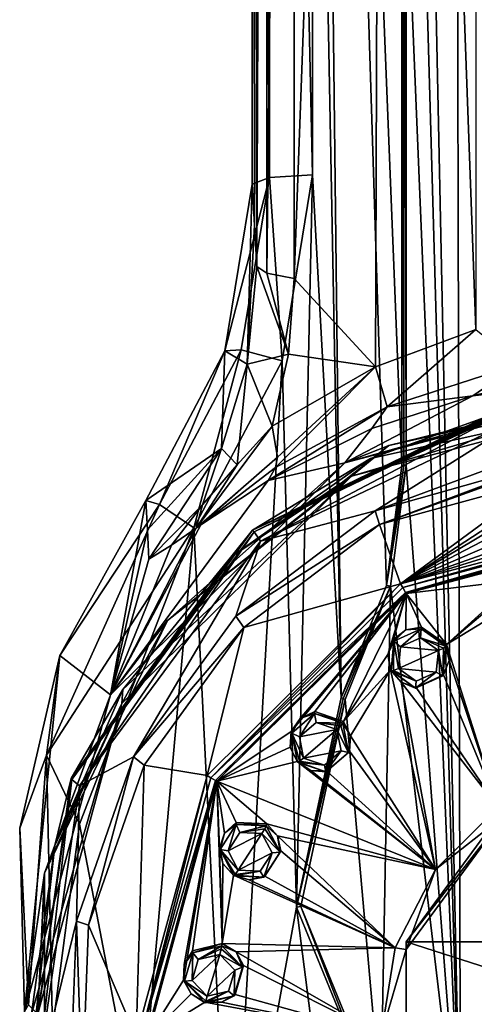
# Model space of a CAD drawing. Header units: metres. Extents: x -28 to 28, y -250 to 28.
# Tile 6 of 92: x -24 to -7, y -225 to -188. Entities that reach past the tile are written whole.
import ezdxf

# ---------------------------------------------------------------- set-up
doc = ezdxf.new("R2010")
doc.units = ezdxf.units.M
doc.layers.add('solid_10661053', color=7, linetype='CONTINUOUS')

msp = doc.modelspace()

# ---------------------------------------------------------------- linework, layer by layer
at = {"layer": 'solid_10661053'}
for points in [[(-15.481081, -112.95562, 194.861496), (-15.479791, -102.485321, 193.147171), (-15.302803, -197.715591, 186.873444)], [(-15.302803, -197.715591, 186.873444), (-15.479791, -102.485321, 193.147171), (-15.302803, -105.483009, 173.089188)], [(-15.302803, -197.715591, 186.873444), (-15.302803, -105.483009, 173.089188), (-14.928708, -105.727554, 171.452911)], [(-14.928708, -197.960129, 185.237167), (-15.302803, -197.715591, 186.873444), (-14.928708, -105.727554, 171.452911)], [(-14.928708, -197.960129, 185.237167), (-14.928708, -105.727554, 171.452911), (-13.902626, -105.927193, 170.117081)], [(-14.928708, -197.960129, 185.237167), (-13.902626, -105.927193, 170.117081), (-13.902626, -198.159775, 183.901337)], [(-13.902626, -198.159775, 183.901337), (-13.902626, -105.927193, 170.117081), (-10.525949, -106.285751, 167.717911)], [(-10.849114, -201.473907, 182.141556), (-13.902626, -198.159775, 183.901337), (-10.525949, -106.285751, 167.717911)], [(-7.088817, -200.077789, 180.056473), (-10.849114, -201.473907, 182.141556), (-10.525949, -106.285751, 167.717911)], [(-7.088817, -200.077789, 180.056473), (-10.525949, -106.285751, 167.717911), (-7.069123, -106.532249, 166.068573)], [(-15.48158, -121.938683, 196.26178), (-15.481081, -112.95562, 194.861496), (-15.302803, -197.715591, 186.873444)], [(-12.13653, -213.85553, 212.358841), (-13.213319, -121.596146, 198.556213), (-13.213319, -157.536041, 203.92746)], [(-9.868778, -205.169571, 211.08699), (-9.868603, -160.161377, 204.360474), (-13.213319, -121.596146, 198.556213)], [(-10.444831, -209.653778, 211.750992), (-9.868778, -205.169571, 211.08699), (-13.213319, -121.596146, 198.556213)], [(-12.13653, -213.85553, 212.358841), (-10.444831, -209.653778, 211.750992), (-13.213319, -121.596146, 198.556213)], [(-14.826741, -194.388245, 208.734985), (-14.826196, -121.698044, 197.871933), (-15.48158, -121.938683, 196.26178)], [(-15.392191, -196.17218, 196.99942), (-15.48158, -121.938683, 196.26178), (-15.302803, -197.715591, 186.873444)], [(-15.392191, -196.17218, 196.99942), (-15.48158, -194.628799, 207.125397), (-15.48158, -121.938683, 196.26178)], [(-14.826741, -194.388245, 208.734985), (-15.48158, -121.938683, 196.26178), (-15.48158, -194.628799, 207.125397)], [(-14.826741, -194.388245, 208.734985), (-13.213253, -194.285904, 209.419769), (-14.826196, -121.698044, 197.871933)], [(-13.213319, -157.536041, 203.92746), (-14.826196, -121.698044, 197.871933), (-13.213253, -194.285904, 209.419769)], [(-7.661971, -231.714767, 215.125275), (-7.850322, -154.513596, 203.585968), (-9.228063, -157.189804, 203.973755)], [(-4.316979, -220.477905, 213.466492), (-7.850322, -154.513596, 203.585968), (-7.661971, -231.714767, 215.125275)], [(-4.316835, -182.994202, 207.864517), (-7.850322, -154.513596, 203.585968), (-4.316979, -220.477905, 213.466492)], [(-7.661971, -231.714767, 215.125275), (-9.228063, -157.189804, 203.973755), (-9.70253, -160.153671, 204.412064)], [(-13.213319, -157.536041, 203.92746), (-13.213253, -194.285904, 209.419769), (-12.13653, -213.85553, 212.358841)], [(-9.789605, -205.163895, 211.124954), (-9.868603, -160.161377, 204.360474), (-9.868778, -205.169571, 211.08699)], [(-9.789605, -205.163895, 211.124954), (-9.789432, -160.155701, 204.398438), (-9.868603, -160.161377, 204.360474)], [(-9.789605, -205.163895, 211.124954), (-9.702699, -205.161865, 211.13858), (-9.789432, -160.155701, 204.398438)], [(-9.702616, -182.657761, 207.775314), (-9.789432, -160.155701, 204.398438), (-9.702699, -205.161865, 211.13858)], [(-9.702616, -182.657761, 207.775314), (-7.661971, -231.714767, 215.125275), (-9.70253, -160.153671, 204.412064)], [(-9.702616, -182.657761, 207.775314), (-9.702699, -205.161865, 211.13858), (-7.661971, -231.714767, 215.125275)], [(-14.826741, -194.388245, 208.734985), (-14.353588, -201.242798, 210.442932), (-13.213253, -194.285904, 209.419769)], [(-13.81758, -221.698563, 213.508011), (-13.213253, -194.285904, 209.419769), (-14.353588, -201.242798, 210.442932)], [(-13.81758, -221.698563, 213.508011), (-12.13653, -213.85553, 212.358841), (-13.213253, -194.285904, 209.419769)], [(-14.826741, -194.388245, 208.734985), (-15.48158, -194.628799, 207.125397), (-16.50176, -200.868683, 208.039597)], [(-15.883238, -200.839188, 209.682037), (-14.826741, -194.388245, 208.734985), (-16.50176, -200.868683, 208.039597)], [(-16.50176, -200.868683, 208.039597), (-15.48158, -194.628799, 207.125397), (-15.661165, -201.369675, 187.799423)], [(-15.883238, -200.839188, 209.682037), (-14.353588, -201.242798, 210.442932), (-14.826741, -194.388245, 208.734985)], [(-15.661165, -201.369675, 187.799423), (-15.48158, -194.628799, 207.125397), (-15.392191, -196.17218, 196.99942)], [(-15.661165, -201.369675, 187.799423), (-15.392191, -196.17218, 196.99942), (-15.302803, -197.715591, 186.873444)], [(-15.661165, -201.369675, 187.799423), (-15.302803, -197.715591, 186.873444), (-14.112822, -200.998291, 184.509338)], [(-14.928708, -197.960129, 185.237167), (-14.112822, -200.998291, 184.509338), (-15.302803, -197.715591, 186.873444)], [(-14.928708, -197.960129, 185.237167), (-13.902626, -198.159775, 183.901337), (-14.112822, -200.998291, 184.509338)], [(-10.849114, -201.473907, 182.141556), (-14.112822, -200.998291, 184.509338), (-13.902626, -198.159775, 183.901337)], [(-10.419688, -202.9758, 181.317551), (-10.849114, -201.473907, 182.141556), (-7.088817, -200.077789, 180.056473)], [(-5.473919, -201.377792, 179.006866), (-10.419688, -202.9758, 181.317551), (-7.088817, -200.077789, 180.056473)], [(-16.50176, -200.868683, 208.039597), (-16.627262, -204.533752, 189.410858), (-19.457464, -206.476425, 208.823959)], [(-18.9526, -206.632477, 210.480804), (-16.50176, -200.868683, 208.039597), (-19.457464, -206.476425, 208.823959)], [(-18.9526, -206.632477, 210.480804), (-17.657221, -207.494751, 211.321594), (-15.883238, -200.839188, 209.682037)], [(-18.9526, -206.632477, 210.480804), (-15.883238, -200.839188, 209.682037), (-16.50176, -200.868683, 208.039597)], [(-15.883238, -200.839188, 209.682037), (-17.657221, -207.494751, 211.321594), (-14.353588, -201.242798, 210.442932)], [(-16.50176, -200.868683, 208.039597), (-15.661165, -201.369675, 187.799423), (-16.627262, -204.533752, 189.410858)], [(-7.206591, -202.561935, 178.270538), (0.000001, -200.784317, 178.161392), (0, -201.696091, 176.66629)], [(-7.206591, -202.561935, 178.270538), (-5.473919, -201.377792, 179.006866), (0.000001, -200.784317, 178.161392)], [(-14.353588, -201.242798, 210.442932), (-17.657221, -207.494751, 211.321594), (-16.271748, -235.170807, 215.482574)], [(-13.81758, -221.698563, 213.508011), (-14.353588, -201.242798, 210.442932), (-16.271748, -235.170807, 215.482574)], [(-15.661165, -201.369675, 187.799423), (-14.112822, -200.998291, 184.509338), (-14.726604, -203.694458, 185.473022)], [(-10.849114, -201.473907, 182.141556), (-14.726604, -203.694458, 185.473022), (-14.112822, -200.998291, 184.509338)], [(-15.661165, -201.369675, 187.799423), (-16.033157, -205.143906, 187.190475), (-16.627262, -204.533752, 189.410858)], [(-15.661165, -201.369675, 187.799423), (-14.726604, -203.694458, 185.473022), (-16.033157, -205.143906, 187.190475)], [(-14.526488, -204.852386, 184.964096), (-14.726604, -203.694458, 185.473022), (-10.849114, -201.473907, 182.141556)], [(-14.597297, -205.238724, 184.661743), (-14.526488, -204.852386, 184.964096), (-10.849114, -201.473907, 182.141556)], [(-10.419688, -202.9758, 181.317551), (-14.597297, -205.238724, 184.661743), (-10.849114, -201.473907, 182.141556)], [(-7.206591, -202.561935, 178.270538), (-10.419688, -202.9758, 181.317551), (-5.473919, -201.377792, 179.006866)], [(0, -201.696091, 176.66629), (0, -201.887634, 175.456879), (-12.002163, -205.068283, 175.932236)], [(-7.206591, -202.561935, 178.270538), (0, -201.696091, 176.66629), (-12.002163, -205.068283, 175.932236)], [(-12.002163, -205.068283, 175.932236), (0, -201.887634, 175.456879), (-10.350883, -204.422394, 175.481079)], [(0, -201.887634, 175.456879), (0, -202.085831, 175.131882), (-10.350883, -204.422394, 175.481079)], [(0, -202.085831, 175.131882), (0, -202.455383, 175.040588), (-11.751479, -205.569382, 175.505981)], [(-10.350883, -204.422394, 175.481079), (0, -202.085831, 175.131882), (-11.751479, -205.569382, 175.505981)], [(-15.461974, -207.584549, 175.554367), (-5.04365, -202.532196, 174.799286), (-15.396385, -207.644562, 174.780319)], [(-5.028262, -202.576859, 174.984711), (-5.04365, -202.532196, 174.799286), (-15.461974, -207.584549, 175.554367)], [(-4.991112, -202.736969, 175.082672), (-5.028262, -202.576859, 174.984711), (-15.461974, -207.584549, 175.554367)], [(-11.041023, -204.904968, 175.406677), (-4.991112, -202.736969, 175.082672), (-15.461974, -207.584549, 175.554367)], [(-5.04365, -202.532196, 174.799286), (-4.995838, -202.579468, 174.413773), (-15.396385, -207.644562, 174.780319)], [(-4.995838, -202.579468, 174.413773), (-4.948251, -202.626572, 174.03038), (-15.396385, -207.644562, 174.780319)], [(-15.396385, -207.644562, 174.780319), (-4.948251, -202.626572, 174.03038), (-15.168591, -208.003326, 173.763779)], [(-4.948251, -202.626572, 174.03038), (-4.834646, -203.065674, 173.025833), (-15.168591, -208.003326, 173.763779)], [(-7.206591, -202.561935, 178.270538), (-12.002163, -205.068283, 175.932236), (-10.985787, -203.77594, 180.514145)], [(-11.041023, -204.904968, 175.406677), (-11.751479, -205.569382, 175.505981), (0, -202.455383, 175.040588)], [(-11.041023, -204.904968, 175.406677), (0, -202.455383, 175.040588), (-4.991112, -202.736969, 175.082672)], [(-7.206591, -202.561935, 178.270538), (-10.985787, -203.77594, 180.514145), (-10.419688, -202.9758, 181.317551)], [(-10.864888, -206.868378, 171.671082), (-15.168591, -208.003326, 173.763779), (-4.834646, -203.065674, 173.025833)], [(-14.87501, -205.728485, 184.097351), (-14.597297, -205.238724, 184.661743), (-10.419688, -202.9758, 181.317551)], [(-10.985787, -203.77594, 180.514145), (-14.87501, -205.728485, 184.097351), (-10.419688, -202.9758, 181.317551)], [(-10.864888, -206.868378, 171.671082), (-4.834646, -203.065674, 173.025833), (-4.714407, -204.589218, 171.33046)], [(-17.577778, -207.512177, 188.57637), (-14.726604, -203.694458, 185.473022), (-14.526488, -204.852386, 184.964096)], [(-16.033157, -205.143906, 187.190475), (-14.726604, -203.694458, 185.473022), (-17.577778, -207.512177, 188.57637)], [(-10.985787, -203.77594, 180.514145), (-12.002163, -205.068283, 175.932236), (-14.87501, -205.728485, 184.097351)], [(-16.627262, -204.533752, 189.410858), (-19.399977, -207.574539, 201.669891), (-19.457464, -206.476425, 208.823959)], [(-16.627262, -204.533752, 189.410858), (-19.342718, -208.66864, 194.542007), (-19.399977, -207.574539, 201.669891)], [(-16.627262, -204.533752, 189.410858), (-17.336458, -206.642166, 189.490067), (-19.342718, -208.66864, 194.542007)], [(-18.651648, -210.96933, 176.459518), (-10.350883, -204.422394, 175.481079), (-11.751479, -205.569382, 175.505981)], [(-12.002163, -205.068283, 175.932236), (-10.350883, -204.422394, 175.481079), (-18.651648, -210.96933, 176.459518)], [(-16.627262, -204.533752, 189.410858), (-16.033157, -205.143906, 187.190475), (-17.336458, -206.642166, 189.490067)], [(-4.718494, -205.13208, 170.930756), (-10.864888, -206.868378, 171.671082), (-4.714407, -204.589218, 171.33046)], [(-17.405058, -207.392532, 188.177338), (-17.577778, -207.512177, 188.57637), (-14.526488, -204.852386, 184.964096)], [(-17.405058, -207.392532, 188.177338), (-14.526488, -204.852386, 184.964096), (-14.597297, -205.238724, 184.661743)], [(-16.281265, -208.600357, 175.958969), (-11.751479, -205.569382, 175.505981), (-11.041023, -204.904968, 175.406677)], [(-16.281265, -208.600357, 175.958969), (-11.041023, -204.904968, 175.406677), (-15.461974, -207.584549, 175.554367)], [(-20.788355, -213.757965, 177.230911), (-12.002163, -205.068283, 175.932236), (-18.651648, -210.96933, 176.459518)], [(-14.87501, -205.728485, 184.097351), (-12.002163, -205.068283, 175.932236), (-20.788355, -213.757965, 177.230911)], [(-17.336458, -206.642166, 189.490067), (-16.033157, -205.143906, 187.190475), (-17.577778, -207.512177, 188.57637)], [(-17.405058, -207.392532, 188.177338), (-14.597297, -205.238724, 184.661743), (-14.87501, -205.728485, 184.097351)], [(-10.704821, -207.377991, 171.266403), (-10.864888, -206.868378, 171.671082), (-4.718494, -205.13208, 170.930756)], [(-4.719082, -205.219254, 170.886841), (-10.704821, -207.377991, 171.266403), (-4.718494, -205.13208, 170.930756)], [(-4.659352, -205.727097, 170.628357), (-10.704821, -207.377991, 171.266403), (-4.719082, -205.219254, 170.886841)], [(-9.702699, -205.161865, 211.13858), (-10.444831, -209.653778, 211.750992), (-10.284086, -209.68779, 211.80896)], [(-9.789605, -205.163895, 211.124954), (-10.444831, -209.653778, 211.750992), (-9.702699, -205.161865, 211.13858)], [(-9.789605, -205.163895, 211.124954), (-9.868778, -205.169571, 211.08699), (-10.444831, -209.653778, 211.750992)], [(-9.702699, -205.161865, 211.13858), (-10.284086, -209.68779, 211.80896), (-7.661971, -231.714767, 215.125275)], [(-18.651648, -210.96933, 176.459518), (-11.751479, -205.569382, 175.505981), (-20.35515, -214.07811, 176.777618)], [(-20.325924, -213.551575, 176.698929), (-20.35515, -214.07811, 176.777618), (-11.751479, -205.569382, 175.505981)], [(-20.325924, -213.551575, 176.698929), (-11.751479, -205.569382, 175.505981), (-16.281265, -208.600357, 175.958969)], [(-17.405058, -207.392532, 188.177338), (-14.87501, -205.728485, 184.097351), (-20.788355, -213.757965, 177.230911)], [(-9.91052, -209.595474, 170.136902), (-10.704821, -207.377991, 171.266403), (-4.659352, -205.727097, 170.628357)], [(-9.91052, -209.595474, 170.136902), (-4.659352, -205.727097, 170.628357), (-4.518836, -206.077438, 170.442719)], [(-9.91052, -209.595474, 170.136902), (-4.518836, -206.077438, 170.442719), (-4.353871, -206.284836, 170.324875)], [(-9.91052, -209.595474, 170.136902), (-1.927869, -206.169571, 170.153748), (0, -206.080338, 170.140411)], [(-0.000182, -206.523529, 169.93927), (-9.91052, -209.595474, 170.136902), (0, -206.080338, 170.140411)], [(-9.91052, -209.595474, 170.136902), (-3.836663, -206.43605, 170.193573), (-1.927869, -206.169571, 170.153748)], [(-9.91052, -209.595474, 170.136902), (-4.353871, -206.284836, 170.324875), (-3.836663, -206.43605, 170.193573)], [(-23.189096, -216.007767, 211.787704), (-17.657221, -207.494751, 211.321594), (-18.9526, -206.632477, 210.480804)], [(-23.189096, -216.007767, 211.787704), (-18.9526, -206.632477, 210.480804), (-22.685551, -212.284515, 209.633133)], [(-22.685551, -212.284515, 209.633133), (-19.457464, -206.476425, 208.823959), (-20.788355, -213.757965, 177.230911)], [(-18.9526, -206.632477, 210.480804), (-19.457464, -206.476425, 208.823959), (-22.685551, -212.284515, 209.633133)], [(-19.457464, -206.476425, 208.823959), (-19.399977, -207.574539, 201.669891), (-20.788355, -213.757965, 177.230911)], [(-19.342718, -208.66864, 194.542007), (-17.336458, -206.642166, 189.490067), (-18.50156, -208.148773, 191.1465)], [(-17.336458, -206.642166, 189.490067), (-17.577778, -207.512177, 188.57637), (-18.50156, -208.148773, 191.1465)], [(-0.000182, -206.523529, 169.93927), (-0.000178, -206.969452, 169.744415), (-9.91052, -209.595474, 170.136902)], [(-10.864888, -206.868378, 171.671082), (-16.084864, -210.810974, 172.2603), (-15.168591, -208.003326, 173.763779)], [(-10.704821, -207.377991, 171.266403), (-16.084864, -210.810974, 172.2603), (-10.864888, -206.868378, 171.671082)], [(-9.831043, -209.737167, 170.112823), (-9.91052, -209.595474, 170.136902), (-0.000178, -206.969452, 169.744415)], [(0, -207.132294, 169.723526), (-9.831043, -209.737167, 170.112823), (-0.000178, -206.969452, 169.744415)], [(-9.724553, -209.921494, 170.141022), (-9.831043, -209.737167, 170.112823), (0, -207.132294, 169.723526)], [(-0.000176, -207.23851, 169.739624), (-9.724553, -209.921494, 170.141022), (0, -207.132294, 169.723526)], [(-23.189096, -216.007767, 211.787704), (-21.951605, -218.592026, 212.890518), (-17.657221, -207.494751, 211.321594)], [(-17.657221, -207.494751, 211.321594), (-21.951605, -218.592026, 212.890518), (-19.711382, -230.239929, 214.680466)], [(-17.405058, -207.392532, 188.177338), (-20.788355, -213.757965, 177.230911), (-17.577778, -207.512177, 188.57637)], [(-18.50156, -208.148773, 191.1465), (-17.577778, -207.512177, 188.57637), (-20.788355, -213.757965, 177.230911)], [(-17.657221, -207.494751, 211.321594), (-19.711382, -230.239929, 214.680466), (-16.271748, -235.170807, 215.482574)], [(-10.704821, -207.377991, 171.266403), (-15.785231, -211.237732, 171.843246), (-16.084864, -210.810974, 172.2603)], [(-9.91052, -209.595474, 170.136902), (-15.785231, -211.237732, 171.843246), (-10.704821, -207.377991, 171.266403)], [(-9.724941, -209.917847, 170.166885), (0, -207.344559, 169.755905), (0, -207.340698, 169.781723)], [(-9.70011, -209.964737, 170.14679), (-9.724941, -209.917847, 170.166885), (0, -207.340698, 169.781723)], [(-9.724941, -209.917847, 170.166885), (-9.724553, -209.921494, 170.141022), (0, -207.344559, 169.755905)], [(-0.000176, -207.23851, 169.739624), (0, -207.344559, 169.755905), (-9.724553, -209.921494, 170.141022)], [(-9.70011, -209.964737, 170.14679), (0, -207.340698, 169.781723), (-0.000175, -207.394165, 169.762589)], [(-5.524297, -209.454224, 170.090149), (-9.70011, -209.964737, 170.14679), (-0.000175, -207.394165, 169.762589)], [(-22.266119, -216.880325, 176.943634), (-15.461974, -207.584549, 175.554367), (-22.238499, -216.927185, 176.167618)], [(-16.281265, -208.600357, 175.958969), (-15.461974, -207.584549, 175.554367), (-22.266119, -216.880325, 176.943634)], [(-15.461974, -207.584549, 175.554367), (-15.396385, -207.644562, 174.780319), (-22.238499, -216.927185, 176.167618)], [(-22.238499, -216.927185, 176.167618), (-15.396385, -207.644562, 174.780319), (-21.944622, -217.164444, 175.132919)], [(-15.396385, -207.644562, 174.780319), (-15.168591, -208.003326, 173.763779), (-21.944622, -217.164444, 175.132919)], [(-19.399977, -207.574539, 201.669891), (-19.342718, -208.66864, 194.542007), (-20.788355, -213.757965, 177.230911)], [(-19.927227, -216.079346, 173.047668), (-21.944622, -217.164444, 175.132919), (-15.168591, -208.003326, 173.763779)], [(-19.342718, -208.66864, 194.542007), (-18.50156, -208.148773, 191.1465), (-20.788355, -213.757965, 177.230911)], [(-16.084864, -210.810974, 172.2603), (-19.927227, -216.079346, 173.047668), (-15.168591, -208.003326, 173.763779)], [(-20.325924, -213.551575, 176.698929), (-16.281265, -208.600357, 175.958969), (-22.266119, -216.880325, 176.943634)], [(-9.91052, -209.595474, 170.136902), (-17.166706, -216.771393, 171.209351), (-15.785231, -211.237732, 171.843246)], [(-17.029682, -216.85585, 171.176712), (-17.166706, -216.771393, 171.209351), (-9.91052, -209.595474, 170.136902)], [(-9.831043, -209.737167, 170.112823), (-17.029682, -216.85585, 171.176712), (-9.91052, -209.595474, 170.136902)], [(-9.724553, -209.921494, 170.141022), (-17.029682, -216.85585, 171.176712), (-9.831043, -209.737167, 170.112823)], [(-10.284086, -209.68779, 211.80896), (-10.444831, -209.653778, 211.750992), (-12.13653, -213.85553, 212.358841)], [(-12.067208, -213.888, 212.402832), (-10.284086, -209.68779, 211.80896), (-12.13653, -213.85553, 212.358841)], [(-12.067208, -213.888, 212.402832), (-11.990955, -213.927765, 212.422867), (-10.284086, -209.68779, 211.80896)], [(-10.284086, -209.68779, 211.80896), (-11.990955, -213.927765, 212.422867), (-10.648357, -229.014069, 214.693329)], [(-10.284086, -209.68779, 211.80896), (-10.648357, -229.014069, 214.693329), (-7.661971, -231.714767, 215.125275)], [(-8.195143, -211.870071, 170.49498), (-9.70011, -209.964737, 170.14679), (-5.524297, -209.454224, 170.090149)], [(-8.195143, -211.870071, 170.49498), (-5.524297, -209.454224, 170.090149), (-5.884742, -209.924957, 170.170395)], [(-9.724553, -209.921494, 170.141022), (-16.844067, -216.962524, 171.193314), (-17.029682, -216.85585, 171.176712)], [(-9.724941, -209.917847, 170.166885), (-16.844179, -216.958862, 171.219162), (-16.844067, -216.962524, 171.193314)], [(-9.70011, -209.964737, 170.14679), (-16.844179, -216.958862, 171.219162), (-9.724941, -209.917847, 170.166885)], [(-16.800926, -216.987625, 171.196365), (-16.844179, -216.958862, 171.219162), (-9.70011, -209.964737, 170.14679)], [(-9.724941, -209.917847, 170.166885), (-16.844067, -216.962524, 171.193314), (-9.724553, -209.921494, 170.141022)], [(-14.008361, -215.127319, 170.938004), (-16.800926, -216.987625, 171.196365), (-9.70011, -209.964737, 170.14679)], [(-13.67109, -214.639496, 170.863449), (-14.008361, -215.127319, 170.938004), (-9.70011, -209.964737, 170.14679)], [(-13.131804, -214.383301, 170.831268), (-13.67109, -214.639496, 170.863449), (-9.70011, -209.964737, 170.14679)], [(-13.131804, -214.383301, 170.831268), (-9.70011, -209.964737, 170.14679), (-12.051124, -214.749069, 170.925247)], [(-12.051124, -214.749069, 170.925247), (-9.70011, -209.964737, 170.14679), (-10.38988, -212.239899, 170.516388)], [(-10.179008, -211.687881, 170.423981), (-10.38988, -212.239899, 170.516388), (-9.70011, -209.964737, 170.14679)], [(-9.716414, -211.313828, 170.366425), (-10.179008, -211.687881, 170.423981), (-9.70011, -209.964737, 170.14679)], [(-9.126324, -211.218231, 170.358246), (-9.716414, -211.313828, 170.366425), (-9.70011, -209.964737, 170.14679)], [(-9.126324, -211.218231, 170.358246), (-9.70011, -209.964737, 170.14679), (-8.195143, -211.870071, 170.49498)], [(-8.195143, -211.870071, 170.49498), (-5.884742, -209.924957, 170.170395), (-5.957743, -210.508789, 170.277176)], [(-8.195143, -211.870071, 170.49498), (-5.957743, -210.508789, 170.277176), (-6.251628, -217.968018, 172.044052)], [(-15.785231, -211.237732, 171.843246), (-19.927227, -216.079346, 173.047668), (-16.084864, -210.810974, 172.2603)], [(-23.258223, -220.429916, 177.873413), (-18.651648, -210.96933, 176.459518), (-20.35515, -214.07811, 176.777618)], [(-20.788355, -213.757965, 177.230911), (-18.651648, -210.96933, 176.459518), (-23.258223, -220.429916, 177.873413)], [(-15.785231, -211.237732, 171.843246), (-19.52433, -216.382523, 172.612137), (-19.927227, -216.079346, 173.047668)], [(-17.166706, -216.771393, 171.209351), (-19.52433, -216.382523, 172.612137), (-15.785231, -211.237732, 171.843246)], [(-9.137662, -211.287552, 170.065277), (-9.716414, -211.313828, 170.366425), (-9.126324, -211.218231, 170.358246)], [(-9.137662, -211.287552, 170.065277), (-9.126324, -211.218231, 170.358246), (-8.195143, -211.870071, 170.49498)], [(-10.160051, -211.749329, 170.134277), (-10.179008, -211.687881, 170.423981), (-9.716414, -211.313828, 170.366425)], [(-10.160051, -211.749329, 170.134277), (-9.716414, -211.313828, 170.366425), (-9.137662, -211.287552, 170.065277)], [(-10.160051, -211.749329, 170.134277), (-9.137662, -211.287552, 170.065277), (-9.916707, -211.961395, 169.889084)], [(-9.137662, -211.287552, 170.065277), (-9.165897, -211.622284, 169.838409), (-9.916707, -211.961395, 169.889084)], [(-9.137662, -211.287552, 170.065277), (-8.222113, -211.932343, 170.161636), (-9.165897, -211.622284, 169.838409)], [(-9.137662, -211.287552, 170.065277), (-8.195143, -211.870071, 170.49498), (-8.222113, -211.932343, 170.161636)], [(-10.160051, -211.749329, 170.134277), (-10.38988, -212.239899, 170.516388), (-10.179008, -211.687881, 170.423981)], [(-10.160051, -211.749329, 170.134277), (-10.266891, -212.855911, 170.299667), (-10.38988, -212.239899, 170.516388)], [(-10.160051, -211.749329, 170.134277), (-10.179401, -212.845215, 170.100861), (-10.266891, -212.855911, 170.299667)], [(-10.160051, -211.749329, 170.134277), (-9.995039, -212.77359, 170.010468), (-10.179401, -212.845215, 170.100861)], [(-10.160051, -211.749329, 170.134277), (-9.916707, -211.961395, 169.889084), (-9.995039, -212.77359, 170.010468)], [(-9.995039, -212.77359, 170.010468), (-9.916707, -211.961395, 169.889084), (-8.493963, -212.095612, 169.909149)], [(-9.916707, -211.961395, 169.889084), (-9.165897, -211.622284, 169.838409), (-8.493963, -212.095612, 169.909149)], [(-8.309602, -212.000687, 169.974655), (-8.493963, -212.095612, 169.909149), (-9.165897, -211.622284, 169.838409)], [(-8.309602, -212.000687, 169.974655), (-9.165897, -211.622284, 169.838409), (-8.222113, -211.932343, 170.161636)], [(-8.222113, -211.932343, 170.161636), (-8.095129, -212.463562, 170.613373), (-8.328952, -213.038925, 170.327011)], [(-8.309602, -212.000687, 169.974655), (-8.222113, -211.932343, 170.161636), (-8.328952, -213.038925, 170.327011)], [(-8.222113, -211.932343, 170.161636), (-8.195143, -211.870071, 170.49498), (-8.095129, -212.463562, 170.613373)], [(-8.095129, -212.463562, 170.613373), (-8.195143, -211.870071, 170.49498), (-6.251628, -217.968018, 172.044052)], [(-24.190645, -218.741608, 210.567627), (-22.685551, -212.284515, 209.633133), (-24.004326, -225.628296, 179.004944)], [(-23.189096, -216.007767, 211.787704), (-22.685551, -212.284515, 209.633133), (-24.190645, -218.741608, 210.567627)], [(-22.685551, -212.284515, 209.633133), (-20.788355, -213.757965, 177.230911), (-24.004326, -225.628296, 179.004944)], [(-12.051124, -214.749069, 170.925247), (-10.38988, -212.239899, 170.516388), (-10.29273, -212.81958, 170.622528)], [(-10.266891, -212.855911, 170.299667), (-10.29273, -212.81958, 170.622528), (-10.38988, -212.239899, 170.516388)], [(-8.572296, -212.907806, 170.030533), (-9.995039, -212.77359, 170.010468), (-8.493963, -212.095612, 169.909149)], [(-8.328952, -213.038925, 170.327011), (-8.572296, -212.907806, 170.030533), (-8.493963, -212.095612, 169.909149)], [(-8.309602, -212.000687, 169.974655), (-8.328952, -213.038925, 170.327011), (-8.493963, -212.095612, 169.909149)], [(-8.328952, -213.038925, 170.327011), (-8.095129, -212.463562, 170.613373), (-8.303491, -213.004074, 170.716095)], [(-8.303491, -213.004074, 170.716095), (-8.095129, -212.463562, 170.613373), (-6.251628, -217.968018, 172.044052)], [(-11.784936, -215.290085, 171.035767), (-12.051124, -214.749069, 170.925247), (-10.29273, -212.81958, 170.622528)], [(-11.784936, -215.290085, 171.035767), (-10.29273, -212.81958, 170.622528), (-8.604797, -220.295258, 172.391861)], [(-10.29273, -212.81958, 170.622528), (-9.89554, -213.285309, 170.720764), (-8.604797, -220.295258, 172.391861)], [(-9.35134, -213.500702, 170.396027), (-9.89554, -213.285309, 170.720764), (-10.29273, -212.81958, 170.622528)], [(-9.35134, -213.500702, 170.396027), (-10.29273, -212.81958, 170.622528), (-10.266891, -212.855911, 170.299667)], [(-10.266891, -212.855911, 170.299667), (-10.179401, -212.845215, 170.100861), (-9.323106, -213.246933, 170.081207)], [(-9.35134, -213.500702, 170.396027), (-10.266891, -212.855911, 170.299667), (-9.323106, -213.246933, 170.081207)], [(-10.179401, -212.845215, 170.100861), (-9.995039, -212.77359, 170.010468), (-9.323106, -213.246933, 170.081207)], [(-8.572296, -212.907806, 170.030533), (-9.323106, -213.246933, 170.081207), (-9.995039, -212.77359, 170.010468)], [(-9.35134, -213.500702, 170.396027), (-9.323106, -213.246933, 170.081207), (-8.572296, -212.907806, 170.030533)], [(-8.328952, -213.038925, 170.327011), (-9.35134, -213.500702, 170.396027), (-8.572296, -212.907806, 170.030533)], [(-8.328952, -213.038925, 170.327011), (-9.330989, -213.479248, 170.777191), (-9.35134, -213.500702, 170.396027)], [(-9.330989, -213.479248, 170.777191), (-8.303491, -213.004074, 170.716095), (-6.251628, -217.968018, 172.044052)], [(-8.328952, -213.038925, 170.327011), (-8.303491, -213.004074, 170.716095), (-9.330989, -213.479248, 170.777191)], [(-9.89554, -213.285309, 170.720764), (-6.251628, -217.968018, 172.044052), (-8.604797, -220.295258, 172.391861)], [(-9.89554, -213.285309, 170.720764), (-9.330989, -213.479248, 170.777191), (-6.251628, -217.968018, 172.044052)], [(-9.35134, -213.500702, 170.396027), (-9.330989, -213.479248, 170.777191), (-9.89554, -213.285309, 170.720764)], [(-24.004326, -225.628296, 179.004944), (-20.788355, -213.757965, 177.230911), (-23.258223, -220.429916, 177.873413)], [(-22.877972, -219.395004, 177.572235), (-20.35515, -214.07811, 176.777618), (-20.325924, -213.551575, 176.698929)], [(-22.877972, -219.395004, 177.572235), (-20.325924, -213.551575, 176.698929), (-22.266119, -216.880325, 176.943634)], [(-23.75, -225.701553, 178.514755), (-23.504345, -225.701553, 178.514755), (-20.35515, -214.07811, 176.777618)], [(-23.75, -225.701553, 178.514755), (-20.35515, -214.07811, 176.777618), (-22.877972, -219.395004, 177.572235)], [(-23.258223, -220.429916, 177.873413), (-20.35515, -214.07811, 176.777618), (-23.504345, -225.701553, 178.514755)], [(-12.067208, -213.888, 212.402832), (-12.13653, -213.85553, 212.358841), (-13.81758, -221.698563, 213.508011)], [(-12.067208, -213.888, 212.402832), (-13.81758, -221.698563, 213.508011), (-11.990955, -213.927765, 212.422867)], [(-11.990955, -213.927765, 212.422867), (-13.81758, -221.698563, 213.508011), (-13.651326, -221.677704, 213.558945)], [(-11.990955, -213.927765, 212.422867), (-13.651326, -221.677704, 213.558945), (-10.648357, -229.014069, 214.693329)], [(-13.985105, -215.182739, 170.647415), (-13.67109, -214.639496, 170.863449), (-13.135673, -214.454788, 170.53862)], [(-13.985105, -215.182739, 170.647415), (-13.135673, -214.454788, 170.53862), (-13.702739, -215.320053, 170.391037)], [(-13.135673, -214.454788, 170.53862), (-13.078942, -214.785477, 170.311142), (-13.702739, -215.320053, 170.391037)], [(-13.135673, -214.454788, 170.53862), (-13.67109, -214.639496, 170.863449), (-13.131804, -214.383301, 170.831268)], [(-13.135673, -214.454788, 170.53862), (-13.131804, -214.383301, 170.831268), (-12.051124, -214.749069, 170.925247)], [(-13.135673, -214.454788, 170.53862), (-12.051124, -214.749069, 170.925247), (-12.073531, -214.818359, 170.592957)], [(-13.135673, -214.454788, 170.53862), (-12.073531, -214.818359, 170.592957), (-13.078942, -214.785477, 170.311142)], [(-13.985105, -215.182739, 170.647415), (-14.008361, -215.127319, 170.938004), (-13.67109, -214.639496, 170.863449)], [(-13.702739, -215.320053, 170.391037), (-13.078942, -214.785477, 170.311142), (-12.299393, -215.052399, 170.351044)], [(-12.14622, -214.909485, 170.409378), (-12.299393, -215.052399, 170.351044), (-13.078942, -214.785477, 170.311142)], [(-12.14622, -214.909485, 170.409378), (-13.078942, -214.785477, 170.311142), (-12.073531, -214.818359, 170.592957)], [(-12.14622, -214.909485, 170.409378), (-11.86082, -215.909882, 170.756088), (-12.299393, -215.052399, 170.351044)], [(-12.14622, -214.909485, 170.409378), (-12.073531, -214.818359, 170.592957), (-11.86082, -215.909882, 170.756088)], [(-12.073531, -214.818359, 170.592957), (-12.051124, -214.749069, 170.925247), (-11.784936, -215.290085, 171.035767)], [(-12.073531, -214.818359, 170.592957), (-11.784936, -215.290085, 171.035767), (-11.86082, -215.909882, 170.756088)], [(-14.008361, -215.127319, 170.938004), (-14.053, -215.715759, 171.035858), (-16.800926, -216.987625, 171.196365)], [(-13.985105, -215.182739, 170.647415), (-14.053, -215.715759, 171.035858), (-14.008361, -215.127319, 170.938004)], [(-13.985105, -215.182739, 170.647415), (-13.772394, -216.274261, 170.810547), (-14.053, -215.715759, 171.035858)], [(-13.985105, -215.182739, 170.647415), (-13.702739, -215.320053, 170.391037), (-13.546532, -216.121185, 170.510773)], [(-13.985105, -215.182739, 170.647415), (-13.546532, -216.121185, 170.510773), (-13.699705, -216.240799, 170.608337)], [(-13.985105, -215.182739, 170.647415), (-13.699705, -216.240799, 170.608337), (-13.772394, -216.274261, 170.810547)], [(-13.546532, -216.121185, 170.510773), (-13.702739, -215.320053, 170.391037), (-12.299393, -215.052399, 170.351044)], [(-12.143187, -215.853531, 170.470764), (-13.546532, -216.121185, 170.510773), (-12.299393, -215.052399, 170.351044)], [(-11.86082, -215.909882, 170.756088), (-12.143187, -215.853531, 170.470764), (-12.299393, -215.052399, 170.351044)], [(-11.86082, -215.909882, 170.756088), (-11.784936, -215.290085, 171.035767), (-11.829802, -215.86676, 171.143921)], [(-11.829802, -215.86676, 171.143921), (-11.784936, -215.290085, 171.035767), (-8.604797, -220.295258, 172.391861)], [(-23.189096, -216.007767, 211.787704), (-24.190645, -218.741608, 210.567627), (-23.857161, -225.354996, 211.562943)], [(-22.95747, -226.25972, 213.32547), (-23.189096, -216.007767, 211.787704), (-23.857161, -225.354996, 211.562943)], [(-22.95747, -226.25972, 213.32547), (-21.951605, -218.592026, 212.890518), (-23.189096, -216.007767, 211.787704)], [(-14.053, -215.715759, 171.035858), (-13.793862, -216.244675, 171.134415), (-16.800926, -216.987625, 171.196365)], [(-13.772394, -216.274261, 170.810547), (-13.793862, -216.244675, 171.134415), (-14.053, -215.715759, 171.035858)], [(-12.143187, -215.853531, 170.470764), (-12.766982, -216.388123, 170.550659), (-13.546532, -216.121185, 170.510773)], [(-12.710252, -216.637848, 170.864883), (-12.766982, -216.388123, 170.550659), (-12.143187, -215.853531, 170.470764)], [(-11.86082, -215.909882, 170.756088), (-12.710252, -216.637848, 170.864883), (-12.143187, -215.853531, 170.470764)], [(-11.86082, -215.909882, 170.756088), (-12.680692, -216.609268, 171.24498), (-12.710252, -216.637848, 170.864883)], [(-12.680692, -216.609268, 171.24498), (-11.829802, -215.86676, 171.143921), (-8.604797, -220.295258, 172.391861)], [(-11.86082, -215.909882, 170.756088), (-11.829802, -215.86676, 171.143921), (-12.680692, -216.609268, 171.24498)], [(-19.927227, -216.079346, 173.047668), (-22.062897, -222.22226, 173.965729), (-21.944622, -217.164444, 175.132919)], [(-21.604395, -222.375198, 173.507751), (-22.062897, -222.22226, 173.965729), (-19.927227, -216.079346, 173.047668)], [(-19.52433, -216.382523, 172.612137), (-21.604395, -222.375198, 173.507751), (-19.927227, -216.079346, 173.047668)], [(-19.822742, -226.574219, 172.674393), (-21.604395, -222.375198, 173.507751), (-19.52433, -216.382523, 172.612137)], [(-17.166706, -216.771393, 171.209351), (-19.822742, -226.574219, 172.674393), (-19.52433, -216.382523, 172.612137)], [(-13.793862, -216.244675, 171.134415), (-8.604797, -220.295258, 172.391861), (-16.800926, -216.987625, 171.196365)], [(-13.793862, -216.244675, 171.134415), (-13.278893, -216.580688, 171.213272), (-8.604797, -220.295258, 172.391861)], [(-12.710252, -216.637848, 170.864883), (-13.278893, -216.580688, 171.213272), (-13.793862, -216.244675, 171.134415)], [(-12.710252, -216.637848, 170.864883), (-13.793862, -216.244675, 171.134415), (-13.772394, -216.274261, 170.810547)], [(-13.772394, -216.274261, 170.810547), (-13.699705, -216.240799, 170.608337), (-12.766982, -216.388123, 170.550659)], [(-12.710252, -216.637848, 170.864883), (-13.772394, -216.274261, 170.810547), (-12.766982, -216.388123, 170.550659)], [(-13.699705, -216.240799, 170.608337), (-13.546532, -216.121185, 170.510773), (-12.766982, -216.388123, 170.550659)], [(-19.664722, -226.580673, 172.630096), (-19.822742, -226.574219, 172.674393), (-17.166706, -216.771393, 171.209351)], [(-17.029682, -216.85585, 171.176712), (-19.664722, -226.580673, 172.630096), (-17.166706, -216.771393, 171.209351)], [(-13.278893, -216.580688, 171.213272), (-12.680692, -216.609268, 171.24498), (-8.604797, -220.295258, 172.391861)], [(-12.710252, -216.637848, 170.864883), (-12.680692, -216.609268, 171.24498), (-13.278893, -216.580688, 171.213272)], [(-22.266119, -216.880325, 176.943634), (-22.238499, -216.927185, 176.167618), (-23.872089, -228.300339, 177.867355)], [(-23.865637, -228.246674, 178.642349), (-22.266119, -216.880325, 176.943634), (-23.872089, -228.300339, 177.867355)], [(-23.872089, -228.300339, 177.867355), (-22.238499, -216.927185, 176.167618), (-23.573366, -228.400238, 176.812119)], [(-22.877972, -219.395004, 177.572235), (-22.266119, -216.880325, 176.943634), (-23.865637, -228.246674, 178.642349)], [(-22.238499, -216.927185, 176.167618), (-21.944622, -217.164444, 175.132919), (-23.573366, -228.400238, 176.812119)], [(-16.844067, -216.962524, 171.193314), (-19.664722, -226.580673, 172.630096), (-17.029682, -216.85585, 171.176712)], [(-16.844067, -216.962524, 171.193314), (-19.450001, -226.580917, 172.630798), (-19.664722, -226.580673, 172.630096)], [(-16.844179, -216.958862, 171.219162), (-19.450001, -226.577057, 172.656616), (-16.844067, -216.962524, 171.193314)], [(-19.399998, -226.581024, 172.630112), (-19.450001, -226.577057, 172.656616), (-16.844179, -216.958862, 171.219162)], [(-19.450001, -226.577057, 172.656616), (-19.450001, -226.580917, 172.630798), (-16.844067, -216.962524, 171.193314)], [(-19.399998, -226.581024, 172.630112), (-16.844179, -216.958862, 171.219162), (-16.800926, -216.987625, 171.196365)], [(-18.044271, -224.434784, 172.32901), (-19.399998, -226.581024, 172.630112), (-16.800926, -216.987625, 171.196365)], [(-18.027073, -223.844315, 172.23912), (-18.044271, -224.434784, 172.32901), (-16.800926, -216.987625, 171.196365)], [(-17.712933, -223.340576, 172.169952), (-18.027073, -223.844315, 172.23912), (-16.800926, -216.987625, 171.196365)], [(-17.712933, -223.340576, 172.169952), (-16.800926, -216.987625, 171.196365), (-16.600861, -223.069641, 172.168777)], [(-14.930794, -218.585876, 171.498672), (-16.800926, -216.987625, 171.196365), (-8.604797, -220.295258, 172.391861)], [(-16.073879, -218.536453, 171.451965), (-16.800926, -216.987625, 171.196365), (-14.930794, -218.585876, 171.498672)], [(-16.518312, -218.932495, 171.505035), (-16.702814, -219.494263, 171.590652), (-16.800926, -216.987625, 171.196365)], [(-16.600861, -223.069641, 172.168777), (-16.800926, -216.987625, 171.196365), (-16.702814, -219.494263, 171.590652)], [(-16.073879, -218.536453, 171.451965), (-16.518312, -218.932495, 171.505035), (-16.800926, -216.987625, 171.196365)], [(-22.062897, -222.22226, 173.965729), (-23.573366, -228.400238, 176.812119), (-21.944622, -217.164444, 175.132919)], [(-9.700779, -223.286041, 173.352768), (-5.99542, -218.242065, 172.598938), (-9.700777, -222.998077, 175.279617)], [(-9.700779, -223.286041, 173.352768), (-8.604797, -220.295258, 172.391861), (-5.99542, -218.242065, 172.598938)], [(-9.700777, -222.998077, 175.279617), (-5.995411, -217.954086, 174.525787), (9.700777, -222.998077, 175.279617)], [(-5.99542, -218.242065, 172.598938), (-5.995411, -217.954086, 174.525787), (-9.700777, -222.998077, 175.279617)], [(-5.99542, -218.242065, 172.598938), (-8.604797, -220.295258, 172.391861), (-6.251628, -217.968018, 172.044052)], [(-22.95747, -226.25972, 213.32547), (-19.711382, -230.239929, 214.680466), (-21.951605, -218.592026, 212.890518)], [(-16.677168, -219.542892, 171.299042), (-16.518312, -218.932495, 171.505035), (-16.06951, -218.607742, 171.159286)], [(-16.677168, -219.542892, 171.299042), (-16.06951, -218.607742, 171.159286), (-16.378654, -219.597595, 171.030319)], [(-16.06951, -218.607742, 171.159286), (-16.518312, -218.932495, 171.505035), (-16.073879, -218.536453, 171.451965)], [(-16.06951, -218.607742, 171.159286), (-15.932409, -218.910858, 170.927689), (-16.378654, -219.597595, 171.030319)], [(-16.06951, -218.607742, 171.159286), (-16.073879, -218.536453, 171.451965), (-14.930794, -218.585876, 171.498672)], [(-16.06951, -218.607742, 171.159286), (-14.930794, -218.585876, 171.498672), (-14.946823, -218.660629, 171.167191)], [(-16.06951, -218.607742, 171.159286), (-14.946823, -218.660629, 171.167191), (-15.932409, -218.910858, 170.927689)], [(-14.946823, -218.660629, 171.167191), (-14.930794, -218.585876, 171.498672), (-14.519887, -219.030914, 171.594864)], [(-14.519887, -219.030914, 171.594864), (-14.930794, -218.585876, 171.498672), (-8.604797, -220.295258, 172.391861)], [(-23.857161, -225.354996, 211.562943), (-24.190645, -218.741608, 210.567627), (-24.004326, -225.628296, 179.004944)], [(-16.677168, -219.542892, 171.299042), (-16.702814, -219.494263, 171.590652), (-16.518312, -218.932495, 171.505035)], [(-16.378654, -219.597595, 171.030319), (-15.932409, -218.910858, 170.927689), (-15.108398, -218.949768, 170.933502)], [(-16.000565, -220.322754, 171.138702), (-16.378654, -219.597595, 171.030319), (-15.108398, -218.949768, 170.933502)], [(-14.730308, -219.674911, 171.04187), (-16.000565, -220.322754, 171.138702), (-15.108398, -218.949768, 170.933502)], [(-14.998823, -218.769485, 170.986252), (-15.932409, -218.910858, 170.927689), (-14.946823, -218.660629, 171.167191)], [(-14.998823, -218.769485, 170.986252), (-15.108398, -218.949768, 170.933502), (-15.932409, -218.910858, 170.927689)], [(-14.998823, -218.769485, 170.986252), (-14.431796, -219.648666, 171.31485), (-15.108398, -218.949768, 170.933502)], [(-14.431796, -219.648666, 171.31485), (-14.730308, -219.674911, 171.04187), (-15.108398, -218.949768, 170.933502)], [(-14.998823, -218.769485, 170.986252), (-14.946823, -218.660629, 171.167191), (-14.431796, -219.648666, 171.31485)], [(-14.946823, -218.660629, 171.167191), (-14.519887, -219.030914, 171.594864), (-14.431796, -219.648666, 171.31485)], [(-14.519887, -219.030914, 171.594864), (-8.604797, -220.295258, 172.391861), (-10.115622, -223.227768, 172.830124)], [(-14.397904, -219.59639, 171.701309), (-14.519887, -219.030914, 171.594864), (-10.115622, -223.227768, 172.830124)], [(-14.431796, -219.648666, 171.31485), (-14.519887, -219.030914, 171.594864), (-14.397904, -219.59639, 171.701309)], [(-23.75, -225.701553, 178.514755), (-22.877972, -219.395004, 177.572235), (-23.865637, -228.246674, 178.642349)], [(-16.600861, -223.069641, 172.168777), (-16.702814, -219.494263, 171.590652), (-16.577818, -220.071014, 171.686737)], [(-16.677168, -219.542892, 171.299042), (-16.577818, -220.071014, 171.686737), (-16.702814, -219.494263, 171.590652)], [(-16.677168, -219.542892, 171.299042), (-16.16214, -220.53093, 171.446701), (-16.577818, -220.071014, 171.686737)], [(-16.677168, -219.542892, 171.299042), (-16.378654, -219.597595, 171.030319), (-16.000565, -220.322754, 171.138702)], [(-16.677168, -219.542892, 171.299042), (-16.000565, -220.322754, 171.138702), (-16.11014, -220.479736, 171.241852)], [(-16.677168, -219.542892, 171.299042), (-16.11014, -220.479736, 171.241852), (-16.16214, -220.53093, 171.446701)], [(-14.730308, -219.674911, 171.04187), (-15.176554, -220.361664, 171.144516), (-16.000565, -220.322754, 171.138702)], [(-15.039454, -220.583817, 171.454605), (-15.176554, -220.361664, 171.144516), (-14.730308, -219.674911, 171.04187)], [(-14.431796, -219.648666, 171.31485), (-15.002838, -220.545685, 171.833298), (-15.039454, -220.583817, 171.454605)], [(-14.431796, -219.648666, 171.31485), (-15.039454, -220.583817, 171.454605), (-14.730308, -219.674911, 171.04187)], [(-15.002838, -220.545685, 171.833298), (-14.397904, -219.59639, 171.701309), (-10.115622, -223.227768, 172.830124)], [(-14.431796, -219.648666, 171.31485), (-14.397904, -219.59639, 171.701309), (-15.002838, -220.545685, 171.833298)], [(-16.600861, -223.069641, 172.168777), (-16.577818, -220.071014, 171.686737), (-16.177498, -220.506577, 171.771362)], [(-16.16214, -220.53093, 171.446701), (-16.177498, -220.506577, 171.771362), (-16.577818, -220.071014, 171.686737)], [(-24.004326, -225.628296, 179.004944), (-23.258223, -220.429916, 177.873413), (-23.258223, -230.930359, 179.442719)], [(-23.258223, -230.930359, 179.442719), (-23.258223, -220.429916, 177.873413), (-23.504345, -225.701553, 178.514755)], [(-16.16214, -220.53093, 171.446701), (-16.11014, -220.479736, 171.241852), (-15.176554, -220.361664, 171.144516)], [(-15.039454, -220.583817, 171.454605), (-16.16214, -220.53093, 171.446701), (-15.176554, -220.361664, 171.144516)], [(-16.11014, -220.479736, 171.241852), (-16.000565, -220.322754, 171.138702), (-15.176554, -220.361664, 171.144516)], [(-9.700779, -223.286041, 173.352768), (-10.115622, -223.227768, 172.830124), (-8.604797, -220.295258, 172.391861)], [(-16.600861, -223.069641, 172.168777), (-16.177498, -220.506577, 171.771362), (-10.115622, -223.227768, 172.830124)], [(-16.177498, -220.506577, 171.771362), (-15.585763, -220.685333, 171.826752), (-10.115622, -223.227768, 172.830124)], [(-15.039454, -220.583817, 171.454605), (-15.585763, -220.685333, 171.826752), (-16.177498, -220.506577, 171.771362)], [(-15.039454, -220.583817, 171.454605), (-16.177498, -220.506577, 171.771362), (-16.16214, -220.53093, 171.446701)], [(-15.585763, -220.685333, 171.826752), (-15.002838, -220.545685, 171.833298), (-10.115622, -223.227768, 172.830124)], [(-15.039454, -220.583817, 171.454605), (-15.002838, -220.545685, 171.833298), (-15.585763, -220.685333, 171.826752)], [(-4.316979, -220.477905, 213.466492), (-7.661971, -231.714767, 215.125275), (-4.005971, -233.43541, 215.404312)], [(-13.81758, -221.698563, 213.508011), (-16.271748, -235.170807, 215.482574), (-11.591899, -238.98938, 216.121918)], [(-13.651326, -221.677704, 213.558945), (-13.81758, -221.698563, 213.508011), (-10.779334, -229.12323, 214.656998)], [(-10.779334, -229.12323, 214.656998), (-13.81758, -221.698563, 213.508011), (-11.591899, -238.98938, 216.121918)], [(-13.651326, -221.677704, 213.558945), (-10.779334, -229.12323, 214.656998), (-10.648357, -229.014069, 214.693329)], [(-22.062897, -222.22226, 173.965729), (-22.308958, -228.713608, 174.935867), (-23.573366, -228.400238, 176.812119)], [(-21.84868, -228.706543, 174.453979), (-22.308958, -228.713608, 174.935867), (-22.062897, -222.22226, 173.965729)], [(-21.604395, -222.375198, 173.507751), (-21.84868, -228.706543, 174.453979), (-22.062897, -222.22226, 173.965729)], [(-19.822742, -226.574219, 172.674393), (-21.84868, -228.706543, 174.453979), (-21.604395, -222.375198, 173.507751)], [(-9.700779, -223.286041, 173.352768), (-9.700777, -222.998077, 175.279617), (-9.700777, -229.232773, 176.211395)], [(-9.700777, -222.998077, 175.279617), (9.700777, -222.998077, 175.279617), (9.700777, -229.232773, 176.211395)], [(-9.700777, -229.232773, 176.211395), (-9.700777, -222.998077, 175.279617), (9.700777, -229.232773, 176.211395)], [(-17.70149, -223.409943, 171.876968), (-18.027073, -223.844315, 172.23912), (-17.712933, -223.340576, 172.169952)], [(-18.018147, -224.476532, 172.036377), (-18.027073, -223.844315, 172.23912), (-17.70149, -223.409943, 171.876968)], [(-18.018147, -224.476532, 172.036377), (-17.70149, -223.409943, 171.876968), (-17.727671, -224.447479, 171.755142)], [(-17.70149, -223.409943, 171.876968), (-17.495127, -223.664215, 171.638077), (-17.727671, -224.447479, 171.755142)], [(-17.70149, -223.409943, 171.876968), (-17.712933, -223.340576, 172.169952), (-16.600861, -223.069641, 172.168777)], [(-17.70149, -223.409943, 171.876968), (-16.600861, -223.069641, 172.168777), (-16.609213, -223.147873, 171.837814)], [(-17.70149, -223.409943, 171.876968), (-16.609213, -223.147873, 171.837814), (-17.495127, -223.664215, 171.638077)], [(-16.636311, -223.267975, 171.658554), (-17.495127, -223.664215, 171.638077), (-16.609213, -223.147873, 171.837814)], [(-16.636311, -223.267975, 171.658554), (-16.693411, -223.471954, 171.609344), (-17.495127, -223.664215, 171.638077)], [(-16.636311, -223.267975, 171.658554), (-15.833593, -223.952377, 171.958038), (-16.693411, -223.471954, 171.609344)], [(-16.636311, -223.267975, 171.658554), (-16.609213, -223.147873, 171.837814), (-15.833593, -223.952377, 171.958038)], [(-16.609213, -223.147873, 171.837814), (-16.600861, -223.069641, 172.168777), (-16.078598, -223.381973, 172.245132)], [(-16.609213, -223.147873, 171.837814), (-16.078598, -223.381973, 172.245132), (-15.833593, -223.952377, 171.958038)], [(-16.078598, -223.381973, 172.245132), (-16.600861, -223.069641, 172.168777), (-10.115622, -223.227768, 172.830124)], [(-16.078598, -223.381973, 172.245132), (-10.115622, -223.227768, 172.830124), (-10.636224, -226.478516, 173.315964)], [(-15.799552, -223.890427, 172.343063), (-16.078598, -223.381973, 172.245132), (-10.636224, -226.478516, 173.315964)], [(-15.833593, -223.952377, 171.958038), (-16.078598, -223.381973, 172.245132), (-15.799552, -223.890427, 172.343063)], [(-9.700779, -223.286041, 173.352768), (-10.636224, -226.478516, 173.315964), (-10.115622, -223.227768, 172.830124)], [(-9.700779, -229.520737, 174.284546), (-10.636224, -226.478516, 173.315964), (-9.700779, -223.286041, 173.352768)], [(-9.700779, -229.520737, 174.284546), (-9.700779, -223.286041, 173.352768), (-9.700777, -229.232773, 176.211395)], [(-17.727671, -224.447479, 171.755142), (-17.495127, -223.664215, 171.638077), (-16.693411, -223.471954, 171.609344)], [(-17.158327, -225.037918, 171.843384), (-17.727671, -224.447479, 171.755142), (-16.693411, -223.471954, 171.609344)], [(-16.124067, -224.062378, 171.697586), (-17.158327, -225.037918, 171.843384), (-16.693411, -223.471954, 171.609344)], [(-15.833593, -223.952377, 171.958038), (-16.124067, -224.062378, 171.697586), (-16.693411, -223.471954, 171.609344)], [(-18.018147, -224.476532, 172.036377), (-18.044271, -224.434784, 172.32901), (-18.027073, -223.844315, 172.23912)], [(-16.124067, -224.062378, 171.697586), (-16.356611, -224.845642, 171.814651), (-17.158327, -225.037918, 171.843384)], [(-16.150249, -225.018967, 172.117447), (-16.356611, -224.845642, 171.814651), (-16.124067, -224.062378, 171.697586)], [(-15.833593, -223.952377, 171.958038), (-16.110001, -224.969925, 172.494507), (-16.150249, -225.018967, 172.117447)], [(-15.833593, -223.952377, 171.958038), (-16.150249, -225.018967, 172.117447), (-16.124067, -224.062378, 171.697586)], [(-16.110001, -224.969925, 172.494507), (-15.799552, -223.890427, 172.343063), (-10.636224, -226.478516, 173.315964)], [(-15.833593, -223.952377, 171.958038), (-15.799552, -223.890427, 172.343063), (-16.110001, -224.969925, 172.494507)], [(-18.044271, -224.434784, 172.32901), (-17.759825, -224.95343, 172.416412), (-19.399998, -226.581024, 172.630112)], [(-18.018147, -224.476532, 172.036377), (-17.759825, -224.95343, 172.416412), (-18.044271, -224.434784, 172.32901)], [(-18.018147, -224.476532, 172.036377), (-17.727671, -224.447479, 171.755142), (-17.158327, -225.037918, 171.843384)], [(-18.018147, -224.476532, 172.036377), (-17.242525, -225.281036, 172.156616), (-17.759825, -224.95343, 172.416412)], [(-18.018147, -224.476532, 172.036377), (-17.158327, -225.037918, 171.843384), (-17.215427, -225.218597, 171.950073)], [(-18.018147, -224.476532, 172.036377), (-17.215427, -225.218597, 171.950073), (-17.242525, -225.281036, 172.156616)], [(-17.242525, -225.281036, 172.156616), (-17.215427, -225.218597, 171.950073), (-16.356611, -224.845642, 171.814651)], [(-16.150249, -225.018967, 172.117447), (-17.242525, -225.281036, 172.156616), (-16.356611, -224.845642, 171.814651)], [(-17.215427, -225.218597, 171.950073), (-17.158327, -225.037918, 171.843384), (-16.356611, -224.845642, 171.814651)], [(-17.759825, -224.95343, 172.416412), (-17.250528, -225.26001, 172.481766), (-19.399998, -226.581024, 172.630112)], [(-17.242525, -225.281036, 172.156616), (-17.250528, -225.26001, 172.481766), (-17.759825, -224.95343, 172.416412)], [(-16.150249, -225.018967, 172.117447), (-16.630678, -225.266495, 172.511398), (-17.250528, -225.26001, 172.481766)], [(-16.150249, -225.018967, 172.117447), (-17.250528, -225.26001, 172.481766), (-17.242525, -225.281036, 172.156616)], [(-16.630678, -225.266495, 172.511398), (-16.110001, -224.969925, 172.494507), (-10.636224, -226.478516, 173.315964)], [(-16.150249, -225.018967, 172.117447), (-16.110001, -224.969925, 172.494507), (-16.630678, -225.266495, 172.511398)], [(-17.250528, -225.26001, 172.481766), (-10.636224, -226.478516, 173.315964), (-19.399998, -226.581024, 172.630112)], [(-17.250528, -225.26001, 172.481766), (-16.630678, -225.266495, 172.511398), (-10.636224, -226.478516, 173.315964)]]:
    msp.add_3dface(points, dxfattribs=at)

doc.saveas('drawing.dxf')
